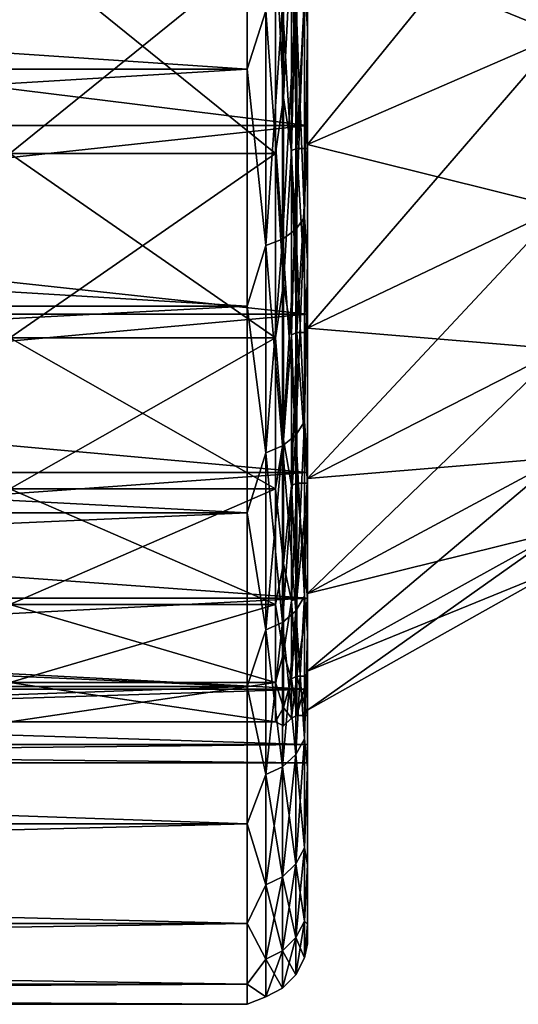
# Model space of a CAD drawing. Header units: metres. Extents: x 59 to 124, y -85 to 86.
# Tile 12 of 186: x 101.61 to 105.75, y -23 to -14.84. Entities that reach past the tile are written whole.
import ezdxf

# ---------------------------------------------------------------- set-up
doc = ezdxf.new("R2010")
doc.units = ezdxf.units.M
doc.layers.add('solid_21414500', color=7, linetype='CONTINUOUS')

msp = doc.modelspace()

# ---------------------------------------------------------------- linework, layer by layer
at = {"layer": 'solid_21414500'}
for points in [[(103.975525, -14.562037, -17.354361), (104, -12.775098, -18.521498), (104, -14.915149, -16.846018)], [(103.975525, -14.562037, 17.354361), (104, -14.915148, 16.84602), (104, -12.775098, 18.521498)], [(104, -14.915149, -16.846018), (104, -12.775098, -18.521498), (104, -13.925732, -15.718568)], [(104, -12.775098, 18.521498), (104, -14.915148, 16.84602), (104, -13.925732, 15.718568)], [(103.5, -13.065489, 18.928629), (71, -13.065476, 18.92861), (71, -15.251822, 17.215748)], [(103.5, -15.251822, -17.215748), (71, -15.251822, -17.215748), (71, -13.065476, -18.92861)], [(103.5, -13.065489, -18.928629), (103.5, -15.251822, -17.215748), (71, -13.065476, -18.92861)], [(103.5, -15.251822, 17.215748), (103.5, -13.065489, 18.928629), (71, -15.251822, 17.215748)], [(103.65406, -14.768478, 17.600388), (103.5, -13.065489, 18.928629), (103.5, -15.251822, 17.215748)], [(103.65406, -14.768478, -17.600388), (103.5, -15.251822, -17.215748), (103.5, -13.065489, -18.928629)], [(106.099998, -13.294839, 14.157333), (104, -14.10426, 15.019739), (104, -15.875684, 13.133346)], [(106.099998, -14.964194, 12.379624), (106.099998, -13.294839, 14.157333), (104, -15.875684, 13.133346)], [(106.099998, -13.294839, -14.157333), (106.099998, -14.964194, -12.379624), (104, -14.10426, -15.019739)], [(103.802521, -15.488411, 13.721535), (103.802521, -13.721535, 15.488411), (103.735001, -14.170125, 15.08965)], [(103.802521, -13.721535, -15.488411), (103.802521, -15.488411, -13.721535), (103.735001, -14.170125, -15.08965)], [(103.866585, -14.149318, 15.067492), (103.802521, -13.721535, 15.488411), (103.802521, -15.488411, 13.721535)], [(103.866585, -14.149318, -15.067492), (103.802521, -15.488411, -13.721535), (103.802521, -13.721535, -15.488411)], [(89.5, -15.718587, -13.92572), (104, -15.718587, -13.92572), (104, -13.925732, -15.718568)], [(89.5, -13.925732, -15.718568), (89.5, -15.718587, -13.92572), (104, -13.925732, -15.718568)], [(89.5, -13.925732, 15.718568), (104, -13.925732, 15.718568), (104, -15.718587, 13.92572)], [(89.5, -15.718587, 13.92572), (89.5, -13.925732, 15.718568), (104, -15.718587, 13.92572)], [(104, -14.915149, -16.846018), (104, -13.925732, -15.718568), (104, -15.718587, -13.92572)], [(104, -14.915148, 16.84602), (104, -15.718587, 13.92572), (104, -13.925732, 15.718568)], [(104, -14.10426, -15.019739), (104, -15.875684, -13.133346), (104, -14.133815, -15.050798)], [(104, -15.875684, 13.133346), (104, -14.10426, 15.019739), (104, -14.133815, 15.050798)], [(106.099998, -14.964194, -12.379624), (104, -15.875684, -13.133346), (104, -14.10426, -15.019739)], [(101.530678, -15.949624, 13.194676), (103.735001, -15.949624, 13.194676), (103.735001, -14.170125, 15.08965)], [(101.530678, -14.170125, 15.08965), (101.530678, -15.949624, 13.194676), (103.735001, -14.170125, 15.08965)], [(101.530678, -14.170125, -15.08965), (103.735001, -14.170125, -15.08965), (103.735001, -15.949624, -13.194676)], [(101.530678, -15.949624, -13.194676), (101.530678, -14.170125, -15.08965), (103.735001, -15.949624, -13.194676)], [(103.802521, -15.488411, 13.721535), (103.735001, -14.170125, 15.08965), (103.735001, -15.949624, 13.194676)], [(103.802521, -15.488411, -13.721535), (103.735001, -15.949624, -13.194676), (103.735001, -14.170125, -15.08965)], [(103.866585, -15.926203, 13.175302), (103.866585, -14.149318, 15.067492), (103.802521, -15.488411, 13.721535)], [(103.866585, -14.149318, -15.067492), (103.866585, -15.926203, -13.175302), (103.802521, -15.488411, -13.721535)], [(103.913132, -14.13372, 15.050883), (103.866585, -14.149318, 15.067492), (103.866585, -15.926203, 13.175302)], [(103.913132, -15.908648, 13.160778), (103.913132, -14.13372, 15.050883), (103.866585, -15.926203, 13.175302)], [(103.913132, -14.13372, -15.050883), (103.913132, -15.908648, -13.160778), (103.866585, -14.149318, -15.067492)], [(103.913132, -15.908648, -13.160778), (103.866585, -15.926203, -13.175302), (103.866585, -14.149318, -15.067492)], [(103.913132, -14.13372, -15.050883), (104, -14.133815, -15.050798), (103.913132, -15.908648, -13.160778)], [(103.913132, -15.908648, 13.160778), (104, -14.133815, 15.050798), (103.913132, -14.13372, 15.050883)], [(103.913132, -15.908648, -13.160778), (104, -14.133815, -15.050798), (104, -15.908785, -13.160555)], [(103.913132, -15.908648, 13.160778), (104, -15.908785, 13.160555), (104, -14.133815, 15.050798)], [(104, -15.875684, -13.133346), (104, -15.908785, -13.160555), (104, -14.133815, -15.050798)], [(104, -15.875684, 13.133346), (104, -14.133815, 15.050798), (104, -15.908785, 13.160555)], [(103.904419, -14.651713, -17.461231), (103.975525, -14.562037, -17.354361), (103.975525, -16.478292, -15.546467)], [(103.904419, -16.579769, 15.642205), (103.975525, -16.478292, 15.546467), (103.975525, -14.562037, 17.354361)], [(103.904419, -14.651713, 17.461231), (103.904419, -16.579769, 15.642205), (103.975525, -14.562037, 17.354361)], [(103.975525, -16.478292, -15.546467), (103.975525, -14.562037, -17.354361), (104, -14.915149, -16.846018)], [(103.975525, -14.562037, 17.354361), (103.975525, -16.478292, 15.546467), (104, -14.915148, 16.84602)], [(103.79364, -14.722853, -17.546013), (103.904419, -14.651713, -17.461231), (103.904419, -16.579769, -15.642205)], [(103.79364, -16.660271, 15.718154), (103.904419, -16.579769, 15.642205), (103.904419, -14.651713, 17.461231)], [(103.79364, -14.722853, 17.546013), (103.79364, -16.660271, 15.718154), (103.904419, -14.651713, 17.461231)], [(103.904419, -16.579769, -15.642205), (103.904419, -14.651713, -17.461231), (103.975525, -16.478292, -15.546467)], [(103.65406, -14.768478, -17.600388), (103.79364, -14.722853, -17.546013), (103.79364, -16.660271, -15.718154)], [(103.65406, -16.711899, 15.766864), (103.79364, -16.660271, 15.718154), (103.79364, -14.722853, 17.546013)], [(103.65406, -14.768478, 17.600388), (103.65406, -16.711899, 15.766864), (103.79364, -14.722853, 17.546013)], [(103.79364, -16.660271, -15.718154), (103.79364, -14.722853, -17.546013), (103.904419, -16.579769, -15.642205)], [(103.65406, -14.768478, 17.600388), (103.5, -15.251822, 17.215748), (103.65406, -16.711899, 15.766864)], [(103.65406, -16.711899, -15.766864), (103.5, -15.251822, -17.215748), (103.65406, -14.768478, -17.600388)], [(103.65406, -16.711899, -15.766864), (103.65406, -14.768478, -17.600388), (103.79364, -16.660271, -15.718154)], [(103.975525, -16.478292, 15.546467), (104, -16.837601, 14.924616), (104, -14.915148, 16.84602)], [(103.975525, -16.478292, -15.546467), (104, -14.915149, -16.846018), (104, -16.837601, -14.924616)], [(104, -14.915148, 16.84602), (104, -16.837601, 14.924616), (104, -15.718587, 13.92572)], [(104, -16.837601, -14.924616), (104, -14.915149, -16.846018), (104, -15.718587, -13.92572)], [(106.099998, -14.964194, 12.379624), (104, -15.875684, 13.133346), (104, -17.396393, 11.040297)], [(106.099998, -16.397953, 10.406242), (106.099998, -14.964194, 12.379624), (104, -17.396393, 11.040297)], [(106.099998, -14.964194, -12.379624), (106.099998, -16.397953, -10.406242), (104, -15.875684, -13.133346)], [(103.5, -15.251822, 17.215748), (71, -15.251822, 17.215748), (71, -17.215731, 15.251806)], [(103.5, -17.215748, 15.251822), (103.5, -15.251822, 17.215748), (71, -17.215731, 15.251806)], [(103.5, -17.215748, -15.251822), (71, -17.215731, -15.251806), (71, -15.251822, -17.215748)], [(103.5, -15.251822, -17.215748), (103.5, -17.215748, -15.251822), (71, -15.251822, -17.215748)], [(103.65406, -16.711899, 15.766864), (103.5, -15.251822, 17.215748), (103.5, -17.215748, 15.251822)], [(103.65406, -16.711899, -15.766864), (103.5, -17.215748, -15.251822), (103.5, -15.251822, -17.215748)], [(103.802521, -17.02943, 11.754567), (103.802521, -15.488411, 13.721535), (103.735001, -15.949624, 13.194676)], [(103.802521, -15.488411, -13.721535), (103.802521, -17.02943, -11.754567), (103.735001, -15.949624, -13.194676)], [(103.866585, -15.926203, 13.175302), (103.802521, -15.488411, 13.721535), (103.802521, -17.02943, 11.754567)], [(103.866585, -15.926203, -13.175302), (103.802521, -17.02943, -11.754567), (103.802521, -15.488411, -13.721535)], [(89.5, -17.282795, -11.929121), (104, -17.282795, -11.929121), (104, -15.718587, -13.92572)], [(89.5, -15.718587, -13.92572), (89.5, -17.282795, -11.929121), (104, -15.718587, -13.92572)], [(89.5, -15.718587, 13.92572), (104, -15.718587, 13.92572), (104, -17.282795, 11.929121)], [(89.5, -17.282795, 11.929121), (89.5, -15.718587, 13.92572), (104, -17.282795, 11.929121)], [(104, -16.837601, -14.924616), (104, -15.718587, -13.92572), (104, -17.282795, -11.929121)], [(104, -16.837601, 14.924616), (104, -17.282795, 11.929121), (104, -15.718587, 13.92572)], [(104, -15.875684, -13.133346), (104, -17.396393, -11.040297), (104, -15.908785, -13.160555)], [(104, -17.396393, 11.040297), (104, -15.875684, 13.133346), (104, -15.908785, 13.160555)], [(106.099998, -16.397953, -10.406242), (104, -17.396393, -11.040297), (104, -15.875684, -13.133346)], [(101.530678, -17.477589, 11.091615), (103.735001, -17.477589, 11.091615), (103.735001, -15.949624, 13.194676)], [(101.530678, -15.949624, 13.194676), (101.530678, -17.477589, 11.091615), (103.735001, -15.949624, 13.194676)], [(101.530678, -15.949624, -13.194676), (103.735001, -15.949624, -13.194676), (103.735001, -17.477589, -11.091615)], [(101.530678, -17.477589, -11.091615), (101.530678, -15.949624, -13.194676), (103.735001, -17.477589, -11.091615)], [(103.802521, -17.02943, 11.754567), (103.735001, -15.949624, 13.194676), (103.735001, -17.477589, 11.091615)], [(103.802521, -17.02943, -11.754567), (103.735001, -17.477589, -11.091615), (103.735001, -15.949624, -13.194676)], [(103.866585, -17.451923, 11.075328), (103.866585, -15.926203, 13.175302), (103.802521, -17.02943, 11.754567)], [(103.866585, -15.926203, -13.175302), (103.866585, -17.451923, -11.075328), (103.802521, -17.02943, -11.754567)], [(103.913132, -15.908648, 13.160778), (103.866585, -15.926203, 13.175302), (103.866585, -17.451923, 11.075328)], [(103.913132, -17.432686, 11.063119), (103.913132, -15.908648, 13.160778), (103.866585, -17.451923, 11.075328)], [(103.913132, -15.908648, -13.160778), (103.913132, -17.432686, -11.063119), (103.866585, -15.926203, -13.175302)], [(103.913132, -17.432686, -11.063119), (103.866585, -17.451923, -11.075328), (103.866585, -15.926203, -13.175302)], [(103.913132, -15.908648, -13.160778), (104, -15.908785, -13.160555), (104, -17.432455, -11.063454)], [(103.913132, -15.908648, -13.160778), (104, -17.432455, -11.063454), (103.913132, -17.432686, -11.063119)], [(103.913132, -17.432686, 11.063119), (104, -15.908785, 13.160555), (103.913132, -15.908648, 13.160778)], [(103.913132, -17.432686, 11.063119), (104, -17.432455, 11.063454), (104, -15.908785, 13.160555)], [(104, -17.396393, -11.040297), (104, -17.432455, -11.063454), (104, -15.908785, -13.160555)], [(104, -17.396393, 11.040297), (104, -15.908785, 13.160555), (104, -17.432455, 11.063454)], [(106.099998, -16.397953, 10.406242), (104, -17.396393, 11.040297), (104, -18.643063, 8.772592)], [(106.099998, -17.572744, 8.269278), (106.099998, -16.397953, 10.406242), (104, -18.643063, 8.772592)], [(106.099998, -16.397953, -10.406242), (106.099998, -17.572744, -8.269278), (104, -17.396393, -11.040297)], [(103.904419, -16.579769, -15.642205), (103.975525, -16.478292, -15.546467), (103.975525, -18.171707, -13.528335)], [(103.904419, -18.283611, 13.611645), (103.975525, -18.171707, 13.528335), (103.975525, -16.478292, 15.546467)], [(103.904419, -16.579769, 15.642205), (103.904419, -18.283611, 13.611645), (103.975525, -16.478292, 15.546467)], [(103.975525, -18.171707, -13.528335), (103.975525, -16.478292, -15.546467), (104, -16.837601, -14.924616)], [(103.975525, -16.478292, 15.546467), (103.975525, -18.171707, 13.528335), (104, -16.837601, 14.924616)], [(103.79364, -16.660271, -15.718154), (103.904419, -16.579769, -15.642205), (103.904419, -18.283611, -13.611645)], [(103.79364, -18.372385, 13.677734), (103.904419, -18.283611, 13.611645), (103.904419, -16.579769, 15.642205)], [(103.79364, -16.660271, 15.718154), (103.79364, -18.372385, 13.677734), (103.904419, -16.579769, 15.642205)], [(103.904419, -18.283611, -13.611645), (103.904419, -16.579769, -15.642205), (103.975525, -18.171707, -13.528335)], [(103.65406, -16.711899, 15.766864), (103.5, -17.215748, 15.251822), (103.65406, -18.429321, 13.720121)], [(103.65406, -18.429321, -13.720121), (103.5, -17.215748, -15.251822), (103.65406, -16.711899, -15.766864)], [(103.65406, -16.711899, -15.766864), (103.79364, -16.660271, -15.718154), (103.79364, -18.372385, -13.677734)], [(103.65406, -18.429321, 13.720121), (103.79364, -18.372385, 13.677734), (103.79364, -16.660271, 15.718154)], [(103.65406, -16.711899, 15.766864), (103.65406, -18.429321, 13.720121), (103.79364, -16.660271, 15.718154)], [(103.65406, -18.429321, -13.720121), (103.65406, -16.711899, -15.766864), (103.79364, -18.372385, -13.677734)], [(103.79364, -18.372385, -13.677734), (103.79364, -16.660271, -15.718154), (103.904419, -18.283611, -13.611645)], [(103.975525, -18.171707, -13.528335), (104, -16.837601, -14.924616), (104, -18.514376, -12.785456)], [(103.975525, -18.171707, 13.528335), (104, -18.514376, 12.785456), (104, -16.837601, 14.924616)], [(104, -18.514376, -12.785456), (104, -16.837601, -14.924616), (104, -17.282795, -11.929121)], [(104, -16.837601, 14.924616), (104, -18.514376, 12.785456), (104, -17.282795, 11.929121)], [(103.802521, -18.322124, 9.616192), (103.802521, -17.02943, 11.754567), (103.735001, -17.477589, 11.091615)], [(103.802521, -17.02943, -11.754567), (103.802521, -18.322124, -9.616192), (103.735001, -17.477589, -11.091615)], [(103.866585, -17.451923, 11.075328), (103.802521, -17.02943, 11.754567), (103.802521, -18.322124, 9.616192)], [(103.866585, -17.451923, -11.075328), (103.802521, -18.322124, -9.616192), (103.802521, -17.02943, -11.754567)], [(103.5, -17.215748, 15.251822), (71, -17.215731, 15.251806), (71, -18.928629, 13.065489)], [(103.5, -18.928629, -13.065489), (71, -18.928629, -13.065489), (71, -17.215731, -15.251806)], [(103.5, -17.215748, -15.251822), (103.5, -18.928629, -13.065489), (71, -17.215731, -15.251806)], [(103.5, -18.928629, 13.065489), (103.5, -17.215748, 15.251822), (71, -18.928629, 13.065489)], [(89.5, -18.594372, -9.75955), (104, -18.594372, -9.75955), (104, -17.282795, -11.929121)], [(89.5, -17.282795, -11.929121), (89.5, -18.594372, -9.75955), (104, -17.282795, -11.929121)], [(89.5, -17.282795, 11.929121), (104, -17.282795, 11.929121), (104, -18.594372, 9.75955)], [(89.5, -18.594372, 9.75955), (89.5, -17.282795, 11.929121), (104, -18.594372, 9.75955)], [(103.65406, -18.429321, 13.720121), (103.5, -17.215748, 15.251822), (103.5, -18.928629, 13.065489)], [(103.65406, -18.429321, -13.720121), (103.5, -18.928629, -13.065489), (103.5, -17.215748, -15.251822)], [(104, -18.514376, -12.785456), (104, -17.282795, -11.929121), (104, -18.594372, -9.75955)], [(104, -18.514376, 12.785456), (104, -18.594372, 9.75955), (104, -17.282795, 11.929121)], [(103.866585, -18.702417, 8.800689), (103.866585, -17.451923, 11.075328), (103.802521, -18.322124, 9.616192)], [(103.866585, -17.451923, -11.075328), (103.866585, -18.702417, -8.800689), (103.802521, -18.322124, -9.616192)], [(103.913132, -17.432686, 11.063119), (103.866585, -17.451923, 11.075328), (103.866585, -18.702417, 8.800689)], [(103.913132, -18.681801, 8.790988), (103.913132, -17.432686, 11.063119), (103.866585, -18.702417, 8.800689)], [(103.913132, -17.432686, -11.063119), (103.913132, -18.681801, -8.790988), (103.866585, -17.451923, -11.075328)], [(103.913132, -18.681801, -8.790988), (103.866585, -18.702417, -8.800689), (103.866585, -17.451923, -11.075328)], [(103.913132, -17.432686, -11.063119), (104, -17.432455, -11.063454), (104, -18.681829, -8.790916)], [(103.913132, -17.432686, 11.063119), (104, -18.681829, 8.790916), (104, -17.432455, 11.063454)], [(103.913132, -17.432686, -11.063119), (104, -18.681829, -8.790916), (103.913132, -18.681801, -8.790988)], [(103.913132, -18.681801, 8.790988), (104, -18.681829, 8.790916), (103.913132, -17.432686, 11.063119)], [(104, -17.396393, -11.040297), (104, -18.643063, -8.772592), (104, -17.432455, -11.063454)], [(104, -18.643063, 8.772592), (104, -17.396393, 11.040297), (104, -17.432455, 11.063454)], [(106.099998, -17.572744, -8.269278), (104, -18.643063, -8.772592), (104, -17.396393, -11.040297)], [(104, -18.643063, -8.772592), (104, -18.681829, -8.790916), (104, -17.432455, -11.063454)], [(104, -18.643063, 8.772592), (104, -17.432455, 11.063454), (104, -18.681829, 8.790916)], [(101.530678, -18.729919, 8.813631), (103.735001, -18.729919, 8.813631), (103.735001, -17.477589, 11.091615)], [(101.530678, -17.477589, 11.091615), (101.530678, -18.729919, 8.813631), (103.735001, -17.477589, 11.091615)], [(101.530678, -17.477589, -11.091615), (103.735001, -17.477589, -11.091615), (103.735001, -18.729919, -8.813631)], [(101.530678, -18.729919, -8.813631), (101.530678, -17.477589, -11.091615), (103.735001, -18.729919, -8.813631)], [(103.802521, -18.322124, 9.616192), (103.735001, -17.477589, 11.091615), (103.735001, -18.729919, 8.813631)], [(103.802521, -18.322124, -9.616192), (103.735001, -18.729919, -8.813631), (103.735001, -17.477589, -11.091615)], [(106.099998, -17.572744, 8.269278), (104, -18.643063, 8.772592), (104, -19.595457, 6.367146)], [(106.099998, -18.470707, 6.001297), (106.099998, -17.572744, 8.269278), (104, -19.595457, 6.367146)], [(106.099998, -17.572744, -8.269278), (106.099998, -18.470707, -6.001297), (104, -18.643063, -8.772592)], [(103.904419, -18.283611, -13.611645), (103.975525, -18.171707, -13.528335), (103.975525, -19.619379, -11.327254)], [(103.904419, -19.7402, 11.39701), (103.975525, -19.619379, 11.327254), (103.975525, -18.171707, 13.528335)], [(103.904419, -18.283611, 13.611645), (103.904419, -19.7402, 11.39701), (103.975525, -18.171707, 13.528335)], [(103.975525, -19.619379, -11.327254), (103.975525, -18.171707, -13.528335), (104, -18.514376, -12.785456)], [(103.975525, -18.171707, 13.528335), (103.975525, -19.619379, 11.327254), (104, -18.514376, 12.785456)], [(103.802521, -19.347639, 7.337592), (103.802521, -18.322124, 9.616192), (103.735001, -18.729919, 8.813631)], [(103.802521, -18.322124, -9.616192), (103.802521, -19.347639, -7.337592), (103.735001, -18.729919, -8.813631)], [(103.79364, -18.372385, -13.677734), (103.904419, -18.283611, -13.611645), (103.904419, -19.7402, -11.39701)], [(103.79364, -19.836046, 11.452347), (103.904419, -19.7402, 11.39701), (103.904419, -18.283611, 13.611645)], [(103.79364, -18.372385, 13.677734), (103.79364, -19.836046, 11.452347), (103.904419, -18.283611, 13.611645)], [(103.866585, -18.702417, 8.800689), (103.802521, -18.322124, 9.616192), (103.802521, -19.347639, 7.337592)], [(103.866585, -18.702417, -8.800689), (103.802521, -19.347639, -7.337592), (103.802521, -18.322124, -9.616192)], [(103.904419, -19.7402, -11.39701), (103.904419, -18.283611, -13.611645), (103.975525, -19.619379, -11.327254)], [(103.65406, -18.429321, 13.720121), (103.5, -18.928629, 13.065489), (103.65406, -19.897516, 11.487837)], [(103.65406, -19.897516, -11.487837), (103.5, -18.928629, -13.065489), (103.65406, -18.429321, -13.720121)], [(103.65406, -18.429321, -13.720121), (103.79364, -18.372385, -13.677734), (103.79364, -19.836046, -11.452347)], [(103.65406, -19.897516, 11.487837), (103.79364, -19.836046, 11.452347), (103.79364, -18.372385, 13.677734)], [(103.65406, -18.429321, 13.720121), (103.65406, -19.897516, 11.487837), (103.79364, -18.372385, 13.677734)], [(103.65406, -19.897516, -11.487837), (103.65406, -18.429321, -13.720121), (103.79364, -19.836046, -11.452347)], [(103.79364, -19.836046, -11.452347), (103.79364, -18.372385, -13.677734), (103.904419, -19.7402, -11.39701)], [(103.975525, -19.619379, -11.327254), (104, -18.514376, -12.785456), (104, -19.920931, -10.459707)], [(103.975525, -19.619379, 11.327254), (104, -19.920931, 10.459708), (104, -18.514376, 12.785456)], [(106.099998, -18.470707, 6.001297), (104, -19.595457, 6.367146), (104, -20.239017, 3.860624)], [(106.099998, -19.077148, 3.63934), (106.099998, -18.470707, 6.001297), (104, -20.239017, 3.860624)], [(106.099998, -18.470707, -6.001297), (104, -19.595457, -6.367146), (104, -18.643063, -8.772592)], [(106.099998, -18.470707, -6.001297), (106.099998, -19.077148, -3.63934), (104, -19.595457, -6.367146)], [(104, -18.514376, -12.785456), (104, -18.594372, -9.75955), (104, -19.635345, -7.446674)], [(104, -19.920931, -10.459707), (104, -18.514376, -12.785456), (104, -19.635345, -7.446674)], [(104, -18.514376, 12.785456), (104, -19.920931, 10.459708), (104, -18.594372, 9.75955)], [(89.5, -19.635345, -7.446674), (104, -19.635345, -7.446674), (104, -18.594372, -9.75955)], [(89.5, -18.594372, -9.75955), (89.5, -19.635345, -7.446674), (104, -18.594372, -9.75955)], [(89.5, -18.594372, 9.75955), (104, -18.594372, 9.75955), (104, -19.635345, 7.446674)], [(89.5, -19.635345, 7.446674), (89.5, -18.594372, 9.75955), (104, -19.635345, 7.446674)], [(104, -19.920931, 10.459708), (104, -19.635345, 7.446674), (104, -18.594372, 9.75955)], [(103.913132, -18.681801, 8.790988), (103.866585, -18.702417, 8.800689), (103.866585, -19.657961, 6.387259)], [(103.913132, -19.636292, 6.380218), (103.913132, -18.681801, 8.790988), (103.866585, -19.657961, 6.387259)], [(103.913132, -18.681801, -8.790988), (103.913132, -19.636292, -6.380218), (103.866585, -18.702417, -8.800689)], [(103.913132, -18.681801, -8.790988), (104, -18.681829, -8.790916), (104, -19.636299, -6.38019)], [(103.913132, -18.681801, -8.790988), (104, -19.636299, -6.38019), (103.913132, -19.636292, -6.380218)], [(103.913132, -19.636292, 6.380218), (104, -18.681829, 8.790916), (103.913132, -18.681801, 8.790988)], [(103.913132, -19.636292, 6.380218), (104, -19.636299, 6.38019), (104, -18.681829, 8.790916)], [(104, -18.643063, -8.772592), (104, -19.595457, -6.367146), (104, -18.681829, -8.790916)], [(104, -19.595457, 6.367146), (104, -18.643063, 8.772592), (104, -18.681829, 8.790916)], [(104, -19.595457, -6.367146), (104, -19.636299, -6.38019), (104, -18.681829, -8.790916)], [(104, -19.595457, 6.367146), (104, -18.681829, 8.790916), (104, -19.636299, 6.38019)], [(101.530678, -19.686871, 6.396652), (103.735001, -19.686871, 6.396652), (103.735001, -18.729919, 8.813631)], [(101.530678, -18.729919, 8.813631), (101.530678, -19.686871, 6.396652), (103.735001, -18.729919, 8.813631)], [(101.530678, -18.729919, -8.813631), (103.735001, -18.729919, -8.813631), (103.735001, -19.686871, -6.396652)], [(101.530678, -19.686871, -6.396652), (101.530678, -18.729919, -8.813631), (103.735001, -19.686871, -6.396652)], [(103.802521, -19.347639, 7.337592), (103.735001, -18.729919, 8.813631), (103.735001, -19.686871, 6.396652)], [(103.802521, -19.347639, -7.337592), (103.735001, -19.686871, -6.396652), (103.735001, -18.729919, -8.813631)], [(103.866585, -19.657961, 6.387259), (103.866585, -18.702417, 8.800689), (103.802521, -19.347639, 7.337592)], [(103.866585, -18.702417, -8.800689), (103.866585, -19.657961, -6.387259), (103.802521, -19.347639, -7.337592)], [(103.913132, -19.636292, -6.380218), (103.866585, -19.657961, -6.387259), (103.866585, -18.702417, -8.800689)], [(103.5, -18.928629, 13.065489), (71, -18.928629, 13.065489), (71, -20.365469, 10.688622)], [(103.5, -20.365488, 10.688633), (103.5, -18.928629, 13.065489), (71, -20.365469, 10.688622)], [(103.5, -20.365488, -10.688633), (71, -20.365469, -10.688622), (71, -18.928629, -13.065489)], [(103.5, -18.928629, -13.065489), (103.5, -20.365488, -10.688633), (71, -18.928629, -13.065489)], [(103.65406, -19.897516, 11.487837), (103.5, -18.928629, 13.065489), (103.5, -20.365488, 10.688633)], [(103.65406, -19.897516, -11.487837), (103.5, -20.365488, -10.688633), (103.5, -18.928629, -13.065489)], [(106.099998, -19.077148, 3.63934), (104, -20.239017, 3.860624), (104, -20.563272, 1.293916)], [(106.099998, -19.382875, 1.219279), (106.099998, -19.077148, 3.63934), (104, -20.563272, 1.293916)], [(106.099998, -19.077148, -3.63934), (104, -20.239017, -3.860624), (104, -19.595457, -6.367146)], [(106.099998, -19.077148, -3.63934), (106.099998, -19.382875, -1.219279), (104, -20.239017, -3.860624)], [(103.802521, -20.091021, 4.951992), (103.802521, -19.347639, 7.337592), (103.735001, -19.686871, 6.396652)], [(103.802521, -19.347639, -7.337592), (103.802521, -20.091021, -4.951992), (103.735001, -19.686871, -6.396652)], [(103.866585, -19.657961, 6.387259), (103.802521, -19.347639, 7.337592), (103.802521, -20.091021, 4.951992)], [(103.866585, -19.657961, -6.387259), (103.802521, -20.091021, -4.951992), (103.802521, -19.347639, -7.337592)], [(106.099998, -19.382875, 1.219279), (104, -20.563272, 1.293916), (104, -20.563272, -1.293916)], [(106.099998, -19.382875, -1.219279), (104, -20.563272, -1.293916), (104, -20.239017, -3.860624)], [(106.099998, -19.382875, -1.219279), (106.099998, -19.382875, 1.219279), (104, -20.563272, -1.293916)], [(89.5, -20.389814, -5.025488), (104, -20.389814, -5.025488), (104, -19.635345, -7.446674)], [(89.5, -19.635345, -7.446674), (89.5, -20.389814, -5.025488), (104, -19.635345, -7.446674)], [(89.5, -19.635345, 7.446674), (104, -19.635345, 7.446674), (104, -20.389814, 5.025488)], [(89.5, -20.389814, 5.025488), (89.5, -19.635345, 7.446674), (104, -20.389814, 5.025488)], [(103.866585, -20.303488, 3.873097), (103.866585, -19.657961, 6.387259), (103.802521, -20.091021, 4.951992)], [(103.866585, -19.657961, -6.387259), (103.866585, -20.303488, -3.873097), (103.802521, -20.091021, -4.951992)], [(103.913132, -19.636292, 6.380218), (103.866585, -19.657961, 6.387259), (103.866585, -20.303488, 3.873097)], [(103.913132, -20.281107, 3.868828), (103.913132, -19.636292, 6.380218), (103.866585, -20.303488, 3.873097)], [(103.913132, -19.636292, -6.380218), (103.913132, -20.281107, -3.868828), (103.866585, -19.657961, -6.387259)], [(103.913132, -20.281107, -3.868828), (103.866585, -20.303488, -3.873097), (103.866585, -19.657961, -6.387259)], [(103.904419, -19.7402, -11.39701), (103.975525, -19.619379, -11.327254), (103.975525, -20.801735, -8.972993)], [(103.904419, -20.929836, 9.02825), (103.975525, -20.801735, 8.972993), (103.975525, -19.619379, 11.327254)], [(103.904419, -19.7402, 11.39701), (103.904419, -20.929836, 9.02825), (103.975525, -19.619379, 11.327254)], [(103.913132, -19.636292, -6.380218), (104, -19.636299, -6.38019), (103.913132, -20.281107, -3.868828)], [(103.913132, -20.281107, 3.868828), (104, -19.636299, 6.38019), (103.913132, -19.636292, 6.380218)], [(103.913132, -20.281107, -3.868828), (104, -19.636299, -6.38019), (104, -20.281136, -3.868569)], [(103.913132, -20.281107, 3.868828), (104, -20.281136, 3.868569), (104, -19.636299, 6.38019)], [(103.975525, -20.801735, -8.972993), (103.975525, -19.619379, -11.327254), (104, -19.920931, -10.459707)], [(103.975525, -19.619379, 11.327254), (103.975525, -20.801735, 8.972993), (104, -19.920931, 10.459708)], [(104, -19.595457, -6.367146), (104, -20.239017, -3.860624), (104, -19.636299, -6.38019)], [(104, -20.239017, 3.860624), (104, -19.595457, 6.367146), (104, -19.636299, 6.38019)], [(104, -19.920931, -10.459707), (104, -19.635345, -7.446674), (104, -20.389814, -5.025488)], [(104, -19.920931, 10.459708), (104, -20.389814, 5.025488), (104, -19.635345, 7.446674)], [(104, -20.239017, -3.860624), (104, -20.281136, -3.868569), (104, -19.636299, -6.38019)], [(104, -20.239017, 3.860624), (104, -19.636299, 6.38019), (104, -20.281136, 3.868569)], [(101.530678, -20.333345, 3.878793), (103.735001, -20.333345, 3.878793), (103.735001, -19.686871, 6.396652)], [(101.530678, -19.686871, 6.396652), (101.530678, -20.333345, 3.878793), (103.735001, -19.686871, 6.396652)], [(101.530678, -19.686871, -6.396652), (103.735001, -19.686871, -6.396652), (103.735001, -20.333345, -3.878793)], [(101.530678, -20.333345, -3.878793), (101.530678, -19.686871, -6.396652), (103.735001, -20.333345, -3.878793)], [(103.802521, -20.091021, 4.951992), (103.735001, -19.686871, 6.396652), (103.735001, -20.333345, 3.878793)], [(103.802521, -20.091021, -4.951992), (103.735001, -20.333345, -3.878793), (103.735001, -19.686871, -6.396652)], [(103.79364, -19.836046, -11.452347), (103.904419, -19.7402, -11.39701), (103.904419, -20.929836, -9.02825)], [(103.79364, -21.031458, 9.072085), (103.904419, -20.929836, 9.02825), (103.904419, -19.7402, 11.39701)], [(103.79364, -19.836046, 11.452347), (103.79364, -21.031458, 9.072085), (103.904419, -19.7402, 11.39701)], [(103.904419, -20.929836, -9.02825), (103.904419, -19.7402, -11.39701), (103.975525, -20.801735, -8.972993)], [(103.65406, -19.897516, 11.487837), (103.5, -20.365488, 10.688633), (103.65406, -21.096634, 9.1002)], [(103.65406, -21.096634, -9.1002), (103.5, -20.365488, -10.688633), (103.65406, -19.897516, -11.487837)], [(103.65406, -19.897516, -11.487837), (103.79364, -19.836046, -11.452347), (103.79364, -21.031458, -9.072085)], [(103.65406, -21.096634, 9.1002), (103.79364, -21.031458, 9.072085), (103.79364, -19.836046, 11.452347)], [(103.65406, -19.897516, 11.487837), (103.65406, -21.096634, 9.1002), (103.79364, -19.836046, 11.452347)], [(103.65406, -21.096634, -9.1002), (103.65406, -19.897516, -11.487837), (103.79364, -21.031458, -9.072085)], [(103.79364, -21.031458, -9.072085), (103.79364, -19.836046, -11.452347), (103.904419, -20.929836, -9.02825)], [(103.975525, -20.801735, -8.972993), (104, -19.920931, -10.459707), (104, -21.036831, -7.981337)], [(103.975525, -20.801735, 8.972993), (104, -21.036831, 7.981338), (104, -19.920931, 10.459708)], [(104, -19.920931, -10.459707), (104, -20.389814, -5.025488), (104, -20.846859, -2.531239)], [(104, -21.036831, -7.981337), (104, -19.920931, -10.459707), (104, -20.846859, -2.531239)], [(104, -19.920931, 10.459708), (104, -21.036831, 7.981338), (104, -20.389814, 5.025488)], [(103.802521, -20.541431, 2.494181), (103.802521, -20.091021, 4.951992), (103.735001, -20.333345, 3.878793)], [(103.802521, -20.091021, -4.951992), (103.802521, -20.541431, -2.494181), (103.735001, -20.333345, -3.878793)], [(103.866585, -20.303488, 3.873097), (103.802521, -20.091021, 4.951992), (103.802521, -20.541431, 2.494181)], [(103.866585, -20.303488, -3.873097), (103.802521, -20.541431, -2.494181), (103.802521, -20.091021, -4.951992)], [(103.866585, -20.628817, 1.297855), (103.866585, -20.303488, 3.873097), (103.802521, -20.541431, 2.494181)], [(103.866585, -20.303488, -3.873097), (103.866585, -20.628817, -1.297855), (103.802521, -20.541431, -2.494181)], [(103.913132, -20.281107, 3.868828), (103.866585, -20.303488, 3.873097), (103.866585, -20.628817, 1.297855)], [(103.913132, -20.606077, 1.296425), (103.913132, -20.281107, 3.868828), (103.866585, -20.628817, 1.297855)], [(103.913132, -20.281107, -3.868828), (103.913132, -20.606077, -1.296425), (103.866585, -20.303488, -3.873097)], [(103.913132, -20.606077, -1.296425), (103.866585, -20.628817, -1.297855), (103.866585, -20.303488, -3.873097)], [(103.913132, -20.281107, -3.868828), (104, -20.281136, -3.868569), (104, -20.606049, -1.296657)], [(103.913132, -20.281107, -3.868828), (104, -20.606049, -1.296657), (103.913132, -20.606077, -1.296425)], [(103.913132, -20.606077, 1.296425), (104, -20.281136, 3.868569), (103.913132, -20.281107, 3.868828)], [(103.913132, -20.606077, 1.296425), (104, -20.606049, 1.296657), (104, -20.281136, 3.868569)], [(104, -20.239017, -3.860624), (104, -20.563272, -1.293916), (104, -20.281136, -3.868569)], [(104, -20.563272, 1.293916), (104, -20.239017, 3.860624), (104, -20.281136, 3.868569)], [(104, -20.563272, -1.293916), (104, -20.606049, -1.296657), (104, -20.281136, -3.868569)], [(104, -20.563272, 1.293916), (104, -20.281136, 3.868569), (104, -20.606049, 1.296657)], [(103.5, -20.365488, 10.688633), (71, -20.365469, 10.688622), (71, -21.505373, 8.155912)], [(103.5, -21.505373, -8.155912), (71, -21.505373, -8.155912), (71, -20.365469, -10.688622)], [(103.5, -20.365488, -10.688633), (103.5, -21.505373, -8.155912), (71, -20.365469, -10.688622)], [(103.5, -21.505373, 8.155912), (103.5, -20.365488, 10.688633), (71, -21.505373, 8.155912)], [(89.5, -20.846859, -2.531239), (104, -20.846859, -2.531239), (104, -20.389814, -5.025488)], [(89.5, -20.389814, -5.025488), (89.5, -20.846859, -2.531239), (104, -20.389814, -5.025488)], [(89.5, -20.389814, 5.025488), (104, -20.389814, 5.025488), (104, -20.846859, 2.531239)], [(89.5, -20.846859, 2.531239), (89.5, -20.389814, 5.025488), (104, -20.846859, 2.531239)], [(101.530678, -20.659153, 1.299764), (103.735001, -20.659153, 1.299764), (103.735001, -20.333345, 3.878793)], [(101.530678, -20.333345, 3.878793), (101.530678, -20.659153, 1.299764), (103.735001, -20.333345, 3.878793)], [(101.530678, -20.333345, -3.878793), (103.735001, -20.333345, -3.878793), (103.735001, -20.659153, -1.299764)], [(101.530678, -20.659153, -1.299764), (101.530678, -20.333345, -3.878793), (103.735001, -20.659153, -1.299764)], [(103.65406, -21.096634, 9.1002), (103.5, -20.365488, 10.688633), (103.5, -21.505373, 8.155912)], [(103.65406, -21.096634, -9.1002), (103.5, -21.505373, -8.155912), (103.5, -20.365488, -10.688633)], [(103.802521, -20.541431, 2.494181), (103.735001, -20.333345, 3.878793), (103.735001, -20.659153, 1.299764)], [(103.802521, -20.541431, -2.494181), (103.735001, -20.659153, -1.299764), (103.735001, -20.333345, -3.878793)], [(104, -21.036831, 7.981338), (104, -20.846859, 2.531239), (104, -20.389814, 5.025488)], [(103.802521, -20.692303), (103.802521, -20.541431, 2.494181), (103.735001, -20.659153, 1.299764)], [(103.802521, -20.541431, -2.494181), (103.802521, -20.692303), (103.735001, -20.659153, -1.299764)], [(103.866585, -20.628817, 1.297855), (103.802521, -20.541431, 2.494181), (103.802521, -20.692303)], [(103.866585, -20.628817, -1.297855), (103.802521, -20.692303), (103.802521, -20.541431, -2.494181)], [(103.866585, -20.628817, -1.297855), (103.866585, -20.628817, 1.297855), (103.802521, -20.692303)], [(103.913132, -20.606077, 1.296425), (103.866585, -20.628817, 1.297855), (103.866585, -20.628817, -1.297855)], [(103.913132, -20.606077, -1.296425), (103.913132, -20.606077, 1.296425), (103.866585, -20.628817, -1.297855)], [(103.913132, -20.606077, -1.296425), (104, -20.606049, -1.296657), (104, -20.606049, 1.296657)], [(103.913132, -20.606077, -1.296425), (104, -20.606049, 1.296657), (103.913132, -20.606077, 1.296425)], [(104, -20.563272, -1.293916), (104, -20.606049, 1.296657), (104, -20.606049, -1.296657)], [(104, -20.563272, -1.293916), (104, -20.563272, 1.293916), (104, -20.606049, 1.296657)], [(101.530678, -20.659153, -1.299764), (103.735001, -20.659153, -1.299764), (103.735001, -20.659153, 1.299764)], [(101.530678, -20.659153, 1.299764), (101.530678, -20.659153, -1.299764), (103.735001, -20.659153, 1.299764)], [(103.802521, -20.692303), (103.735001, -20.659153, 1.299764), (103.735001, -20.659153, -1.299764)], [(103.904419, -20.929836, -9.02825), (103.975525, -20.801735, -8.972993), (103.975525, -21.702782, -6.497386)], [(103.904419, -21.836432, 6.537398), (103.975525, -21.702782, 6.497386), (103.975525, -20.801735, 8.972993)], [(103.904419, -20.929836, 9.02825), (103.904419, -21.836432, 6.537398), (103.975525, -20.801735, 8.972993)], [(103.975525, -21.702782, -6.497386), (103.975525, -20.801735, -8.972993), (104, -21.036831, -7.981337)], [(103.975525, -20.801735, 8.972993), (103.975525, -21.702782, 6.497386), (104, -21.036831, 7.981338)], [(89.5, -21), (104, -21), (104, -20.846859, -2.531239)], [(89.5, -20.846859, -2.531239), (89.5, -21), (104, -20.846859, -2.531239)], [(89.5, -20.846859, 2.531239), (104, -20.846859, 2.531239), (104, -21)], [(89.5, -21), (89.5, -20.846859, 2.531239), (104, -21)], [(104, -21.036831, -7.981337), (104, -20.846859, -2.531239), (104, -21)], [(104, -21.036831, 7.981338), (104, -21), (104, -20.846859, 2.531239)], [(103.79364, -21.031458, -9.072085), (103.904419, -20.929836, -9.02825), (103.904419, -21.836432, -6.537398)], [(103.79364, -21.942455, 6.56914), (103.904419, -21.836432, 6.537398), (103.904419, -20.929836, 9.02825)], [(103.79364, -21.031458, 9.072085), (103.79364, -21.942455, 6.56914), (103.904419, -20.929836, 9.02825)], [(103.904419, -21.836432, -6.537398), (103.904419, -20.929836, -9.02825), (103.975525, -21.702782, -6.497386)], [(103.65406, -21.096634, -9.1002), (103.79364, -21.031458, -9.072085), (103.79364, -21.942455, -6.56914)], [(103.65406, -22.010454, 6.589498), (103.79364, -21.942455, 6.56914), (103.79364, -21.031458, 9.072085)], [(103.65406, -21.096634, 9.1002), (103.65406, -22.010454, 6.589498), (103.79364, -21.031458, 9.072085)], [(103.79364, -21.942455, -6.56914), (103.79364, -21.031458, -9.072085), (103.904419, -21.836432, -6.537398)], [(103.975525, -21.702782, -6.497386), (104, -21.036831, -7.981337), (104, -21.845703, -5.386486)], [(103.975525, -21.702782, 6.497386), (104, -21.845703, 5.386487), (104, -21.036831, 7.981338)], [(104, -21.036831, 7.981338), (104, -21.036831, -7.981337), (104, -21)], [(104, -21.845703, 5.386487), (104, -21.845703, -5.386486), (104, -21.036831, -7.981337)], [(104, -21.036831, 7.981338), (104, -21.845703, 5.386487), (104, -21.036831, -7.981337)], [(103.65406, -21.096634, 9.1002), (103.5, -21.505373, 8.155912), (103.65406, -22.010454, 6.589498)], [(103.65406, -22.010454, -6.589498), (103.5, -21.505373, -8.155912), (103.65406, -21.096634, -9.1002)], [(103.65406, -22.010454, -6.589498), (103.65406, -21.096634, -9.1002), (103.79364, -21.942455, -6.56914)], [(103.5, -21.505373, 8.155912), (71, -21.505373, 8.155912), (71, -22.33164, 5.504255)], [(103.5, -22.331661, 5.50426), (103.5, -21.505373, 8.155912), (71, -22.33164, 5.504255)], [(103.5, -22.331661, -5.50426), (71, -22.33164, -5.504255), (71, -21.505373, -8.155912)], [(103.5, -21.505373, -8.155912), (103.5, -22.331661, -5.50426), (71, -21.505373, -8.155912)], [(103.65406, -22.010454, 6.589498), (103.5, -21.505373, 8.155912), (103.5, -22.331661, 5.50426)], [(103.65406, -22.010454, -6.589498), (103.5, -22.331661, -5.50426), (103.5, -21.505373, -8.155912)], [(103.904419, -21.836432, -6.537398), (103.975525, -21.702782, -6.497386), (103.975525, -22.310335, -3.933914)], [(103.904419, -22.447727, 3.95814), (103.975525, -22.310335, 3.933914), (103.975525, -21.702782, 6.497386)], [(103.904419, -21.836432, 6.537398), (103.904419, -22.447727, 3.95814), (103.975525, -21.702782, 6.497386)], [(103.975525, -22.310335, -3.933914), (103.975525, -21.702782, -6.497386), (104, -21.845703, -5.386486)], [(103.975525, -21.702782, 6.497386), (103.975525, -22.310335, 3.933914), (104, -21.845703, 5.386487)], [(103.79364, -21.942455, -6.56914), (103.904419, -21.836432, -6.537398), (103.904419, -22.447727, -3.95814)], [(103.79364, -22.556719, 3.977358), (103.904419, -22.447727, 3.95814), (103.904419, -21.836432, 6.537398)], [(103.79364, -21.942455, 6.56914), (103.79364, -22.556719, 3.977358), (103.904419, -21.836432, 6.537398)], [(103.904419, -22.447727, -3.95814), (103.904419, -21.836432, -6.537398), (103.975525, -22.310335, -3.933914)], [(103.975525, -22.310335, -3.933914), (104, -21.845703, -5.386486), (104, -22.335833, -2.713041)], [(103.975525, -22.310335, 3.933914), (104, -22.335833, 2.713042), (104, -21.845703, 5.386487)], [(104, -22.335833, 2.713042), (104, -22.335833, -2.713041), (104, -21.845703, -5.386486)], [(104, -21.845703, 5.386487), (104, -22.335833, 2.713042), (104, -21.845703, -5.386486)], [(103.65406, -22.010454, -6.589498), (103.79364, -21.942455, -6.56914), (103.79364, -22.556719, -3.977358)], [(103.65406, -22.626621, 3.989684), (103.79364, -22.556719, 3.977358), (103.79364, -21.942455, 6.56914)], [(103.65406, -22.010454, 6.589498), (103.65406, -22.626621, 3.989684), (103.79364, -21.942455, 6.56914)], [(103.79364, -22.556719, -3.977358), (103.79364, -21.942455, -6.56914), (103.904419, -22.447727, -3.95814)], [(103.65406, -22.010454, 6.589498), (103.5, -22.331661, 5.50426), (103.65406, -22.626621, 3.989684)], [(103.65406, -22.626621, -3.989684), (103.5, -22.331661, -5.50426), (103.65406, -22.010454, -6.589498)], [(103.65406, -22.626621, -3.989684), (103.65406, -22.010454, -6.589498), (103.79364, -22.556719, -3.977358)], [(103.5, -22.331661, 5.50426), (71, -22.33164, 5.504255), (71, -22.832304, 2.772344)], [(103.5, -22.832304, -2.772344), (71, -22.832304, -2.772344), (71, -22.33164, -5.504255)], [(103.5, -22.331661, -5.50426), (103.5, -22.832304, -2.772344), (71, -22.33164, -5.504255)], [(103.5, -22.832304, 2.772344), (103.5, -22.331661, 5.50426), (71, -22.832304, 2.772344)], [(103.65406, -22.626621, 3.989684), (103.5, -22.331661, 5.50426), (103.5, -22.832304, 2.772344)], [(103.65406, -22.626621, -3.989684), (103.5, -22.832304, -2.772344), (103.5, -22.331661, -5.50426)], [(103.904419, -22.447727, -3.95814), (103.975525, -22.310335, -3.933914), (103.975525, -22.61618, -1.317243)], [(103.904419, -22.755455, 1.325354), (103.975525, -22.61618, 1.317243), (103.975525, -22.310335, 3.933914)], [(103.904419, -22.447727, 3.95814), (103.904419, -22.755455, 1.325354), (103.975525, -22.310335, 3.933914)], [(103.975525, -22.61618, -1.317243), (103.975525, -22.310335, -3.933914), (104, -22.335833, -2.713041)], [(103.975525, -22.310335, 3.933914), (103.975525, -22.61618, 1.317243), (104, -22.335833, 2.713042)], [(103.975525, -22.61618, -1.317243), (104, -22.335833, -2.713041), (104, -22.499977, 0)], [(103.975525, -22.61618, 1.317243), (104, -22.499977, 0), (104, -22.335833, 2.713042)], [(104, -22.335833, 2.713042), (104, -22.499977, 0), (104, -22.335833, -2.713041)], [(103.79364, -22.556719, -3.977358), (103.904419, -22.447727, -3.95814), (103.904419, -22.755455, -1.325354)], [(103.79364, -22.865942, 1.331789), (103.904419, -22.755455, 1.325354), (103.904419, -22.447727, 3.95814)], [(103.79364, -22.556719, 3.977358), (103.79364, -22.865942, 1.331789), (103.904419, -22.447727, 3.95814)], [(103.904419, -22.755455, -1.325354), (103.904419, -22.447727, -3.95814), (103.975525, -22.61618, -1.317243)], [(103.975525, -22.61618, 1.317243), (103.975525, -22.61618, -1.317243), (104, -22.499977, 0)], [(103.65406, -22.626621, -3.989684), (103.79364, -22.556719, -3.977358), (103.79364, -22.865942, -1.331789)], [(103.65406, -22.936802, 1.335917), (103.79364, -22.865942, 1.331789), (103.79364, -22.556719, 3.977358)], [(103.65406, -22.626621, 3.989684), (103.65406, -22.936802, 1.335917), (103.79364, -22.556719, 3.977358)], [(103.79364, -22.865942, -1.331789), (103.79364, -22.556719, -3.977358), (103.904419, -22.755455, -1.325354)], [(103.65406, -22.626621, 3.989684), (103.5, -22.832304, 2.772344), (103.65406, -22.936802, 1.335917)], [(103.65406, -22.936802, -1.335917), (103.5, -22.832304, -2.772344), (103.65406, -22.626621, -3.989684)], [(103.65406, -22.936802, -1.335917), (103.65406, -22.626621, -3.989684), (103.79364, -22.865942, -1.331789)], [(103.904419, -22.755455, -1.325354), (103.975525, -22.61618, -1.317243), (103.975525, -22.61618, 1.317243)], [(103.904419, -22.755455, 1.325354), (103.904419, -22.755455, -1.325354), (103.975525, -22.61618, 1.317243)], [(103.79364, -22.865942, -1.331789), (103.904419, -22.755455, -1.325354), (103.904419, -22.755455, 1.325354)], [(103.79364, -22.865942, 1.331789), (103.79364, -22.865942, -1.331789), (103.904419, -22.755455, 1.325354)], [(103.5, -22.832304, 2.772344), (71, -22.832304, 2.772344), (71, -22.999977)], [(103.5, -23), (71, -22.999977), (71, -22.832304, -2.772344)], [(103.5, -23), (103.5, -22.832304, 2.772344), (71, -22.999977)], [(103.5, -22.832304, -2.772344), (103.5, -23), (71, -22.832304, -2.772344)], [(103.65406, -22.936802, 1.335917), (103.5, -22.832304, 2.772344), (103.5, -23)], [(103.65406, -22.936802, -1.335917), (103.5, -23), (103.5, -22.832304, -2.772344)], [(103.65406, -22.936802, -1.335917), (103.79364, -22.865942, -1.331789), (103.79364, -22.865942, 1.331789)], [(103.65406, -22.936802, 1.335917), (103.65406, -22.936802, -1.335917), (103.79364, -22.865942, 1.331789)], [(103.65406, -22.936802, 1.335917), (103.5, -23), (103.65406, -22.936802, -1.335917)]]:
    msp.add_3dface(points, dxfattribs=at)

doc.saveas('drawing.dxf')
